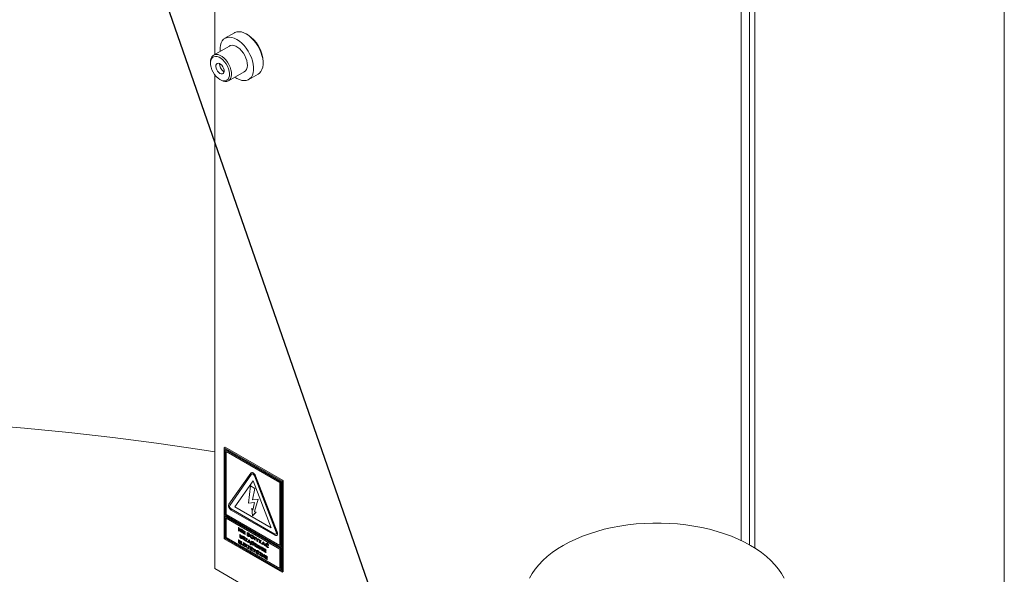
# Model space of a CAD drawing. Header units: millimetres. Extents: x 42 to 14105, y 484 to 9997.
# Tile 130 of 132: x 12902 to 13563, y 8725 to 9098. Entities that reach past the tile are written whole.
import ezdxf

# ---------------------------------------------------------------- set-up
doc = ezdxf.new("R2010")
doc.units = ezdxf.units.MM
doc.header["$LTSCALE"] = 25
doc.dimstyles.new('SLDDIMSTYLE0', dxfattribs={"dimtxt": 0.18, "dimasz": 20.352564, "dimexe": 0, "dimexo": 0.0625, "dimgap": 0, "dimtad": 0, "dimtih": 1, "dimtoh": 1, "dimdec": 0, "dimrnd": 1e-09, "dimzin": 0, "dimdsep": 46, "dimtxsty": 'Standard', "dimblk1": 'DOT', "dimblk2": 'DOT', "dimsah": 1, "dimcen": 0.09, "dimadec": 0, "dimazin": 0, "dimtfac": 20.352564, "dimtdec": 0, "dimtofl": 0, "dimtmove": 0, "dimatfit": 3, "dimldrblk": 'DOT', "dimfxl": 1, "dimfrac": 2, "dimtolj": 1, "dimtzin": 0, "dimarcsym": 0})

# ---------------------------------------------------------------- blocks, each defined once
blk = doc.blocks.new('_DOT')
at = {"color": 0, "linetype": 'ByBlock', "lineweight": -2}
blk.add_line((-0.5, 0), (-1, 0), dxfattribs=at)
at = {"color": 0, "linetype": 'ByBlock', "const_width": 0.5}
blk.add_lwpolyline([(-0.25, 0, 1), (0.25, 0, 1)], format="xyb", close=True, dxfattribs=at)

msp = doc.modelspace()

# ---------------------------------------------------------------- linework, layer by layer
at = {"color": 7, "linetype": 'Continuous', "lineweight": 15}
for p, q in [((13032.621, 9468.265), (13032.621, 9074.808)), ((13562.951, 9366.214), (13562.951, 8610.911)), ((13391.831, 9267.429), (13391.831, 8745.236)), ((13395.367, 8743.122), (13395.367, 9269.47)), ((13386.174, 9264.163), (13386.174, 8748.167)), ((13045.835, 9089.365), (13039.471, 9085.691)), ((13054.543, 9088.163), (13053.836, 9088.571)), ((13042.471, 9080.494), (13031.864, 9074.371)), ((13029.793, 9069.793), (13029.793, 9068.977)), ((13065.148, 9068.977), (13065.148, 9069.793)), ((13032.621, 9061.233), (13032.621, 8729.292)), ((13038.628, 9063.464), (13038.965, 9063.293)), ((13041.863, 9057.05), (13052.47, 9063.173)), ((13055.47, 9057.977), (13061.834, 9061.651)), ((13036.155, 9057.954), (13036.862, 9057.546)), ((13039.692, 8810.947), (13038.985, 8810.539)), ((13038.985, 8810.539), (13077.876, 8788.088)), ((13038.985, 8749.298), (13038.985, 8810.539)), ((13039.621, 8809.273), (13039.692, 8809.314)), ((13077.098, 8787.639), (13039.621, 8809.273)), ((13039.621, 8809.273), (13039.621, 8765.18)), ((13039.692, 8810.947), (13078.583, 8788.496)), ((13077.169, 8787.679), (13039.692, 8809.314)), ((13076.391, 8787.23), (13040.328, 8808.049)), ((13040.328, 8808.049), (13040.328, 8765.588)), ((13040.399, 8808.008), (13040.399, 8765.629)), ((13056.829, 8793.42), (13042.156, 8772.544)), ((13057.434, 8792.654), (13042.762, 8771.778)), ((13057.18, 8793.721), (13057.11, 8793.68)), ((13057.61, 8792.814), (13057.603, 8792.81)), ((13059.271, 8791.593), (13059.278, 8791.597)), ((13073.944, 8753.777), (13059.271, 8791.593)), ((13073.951, 8753.781), (13059.278, 8791.597)), ((13059.891, 8791.652), (13059.961, 8791.693)), ((13074.563, 8753.835), (13059.891, 8791.652)), ((13074.634, 8753.876), (13059.961, 8791.693)), ((13058.353, 8788.245), (13046.13, 8770.854)), ((13058.354, 8788.241), (13046.137, 8770.858)), ((13056.651, 8784.785), (13055.332, 8773.342)), ((13056.651, 8784.785), (13056.659, 8784.789)), ((13059.48, 8783.152), (13056.651, 8784.785)), ((13059.487, 8783.156), (13056.659, 8784.789)), ((13057.91, 8775.485), (13059.48, 8783.152)), ((13057.917, 8775.489), (13059.487, 8783.156)), ((13070.576, 8756.742), (13058.353, 8788.245)), ((13059.48, 8783.152), (13059.487, 8783.156)), ((13076.391, 8744.77), (13076.391, 8787.23)), ((13077.098, 8787.639), (13077.169, 8787.679)), ((13077.098, 8743.545), (13077.098, 8787.639)), ((13077.169, 8743.586), (13077.169, 8787.679)), ((13078.583, 8788.496), (13077.876, 8788.088)), ((13077.876, 8788.088), (13077.876, 8726.847)), ((13078.583, 8788.496), (13078.583, 8727.255)), ((13061.842, 8775.869), (13057.91, 8775.485)), ((13061.849, 8775.873), (13057.917, 8775.489)), ((13059.361, 8767.536), (13061.842, 8775.869)), ((13059.368, 8767.54), (13061.849, 8775.873)), ((13061.842, 8775.869), (13061.849, 8775.873)), ((13043.68, 8769.41), (13073.025, 8752.47)), ((13046.13, 8770.854), (13046.137, 8770.858)), ((13046.13, 8770.854), (13070.576, 8756.742)), ((13046.137, 8770.858), (13070.571, 8756.752)), ((13055.332, 8773.342), (13059.265, 8773.726)), ((13057.463, 8769.793), (13057.47, 8769.797)), ((13057.463, 8769.793), (13057.928, 8764.655)), ((13058.195, 8768.55), (13057.463, 8769.793)), ((13058.198, 8768.561), (13057.47, 8769.797)), ((13057.91, 8775.485), (13057.917, 8775.489)), ((13059.265, 8773.726), (13058.195, 8768.55)), ((13039.621, 8765.18), (13077.098, 8743.545)), ((13039.621, 8764.364), (13039.692, 8764.404)), ((13077.098, 8742.729), (13039.621, 8764.364)), ((13039.621, 8764.364), (13039.621, 8749.666)), ((13077.169, 8742.77), (13039.692, 8764.404)), ((13040.328, 8765.588), (13040.399, 8765.629)), ((13040.328, 8765.588), (13076.391, 8744.77)), ((13076.391, 8742.32), (13040.328, 8763.139)), ((13040.328, 8763.139), (13040.328, 8750.074)), ((13040.399, 8765.629), (13076.391, 8744.852)), ((13043.687, 8768.598), (13073.032, 8751.657)), ((13057.928, 8764.655), (13060.343, 8767.29)), ((13057.928, 8764.655), (13057.935, 8764.659)), ((13057.935, 8764.659), (13060.35, 8767.294)), ((13059.361, 8767.536), (13059.368, 8767.54)), ((13060.343, 8767.29), (13059.361, 8767.536)), ((13060.35, 8767.294), (13059.368, 8767.54)), ((13060.343, 8767.29), (13060.35, 8767.294)), ((13048.639, 8756.798), (13048.745, 8756.859)), ((13048.639, 8756.798), (13049.019, 8756.579)), ((13048.639, 8754.757), (13048.639, 8756.798)), ((13049.019, 8756.579), (13049.125, 8756.64)), ((13049.019, 8756.579), (13050.021, 8754.657)), ((13050.021, 8756), (13050.128, 8756.061)), ((13050.021, 8756), (13050.429, 8755.764)), ((13050.021, 8754.657), (13050.021, 8756)), ((13077.876, 8726.847), (13038.985, 8749.298)), ((13039.621, 8749.666), (13077.098, 8728.031)), ((13040.328, 8750.074), (13076.391, 8729.256)), ((13049.047, 8754.521), (13048.639, 8754.757)), ((13050.047, 8753.944), (13049.047, 8755.86)), ((13049.047, 8755.86), (13049.047, 8754.521)), ((13049.047, 8754.521), (13049.153, 8754.582)), ((13049.523, 8752.147), (13049.629, 8752.209)), ((13049.523, 8752.147), (13049.931, 8751.912)), ((13049.523, 8750.93), (13049.523, 8752.147)), ((13049.931, 8751.912), (13050.037, 8751.973)), ((13049.931, 8751.912), (13049.931, 8750.584)), ((13050.429, 8753.723), (13050.047, 8753.944)), ((13050.252, 8749.999), (13050.358, 8750.06)), ((13050.429, 8755.764), (13050.535, 8755.826)), ((13050.429, 8755.764), (13050.429, 8753.723)), ((13050.429, 8753.723), (13050.535, 8753.784)), ((13050.588, 8751.533), (13050.694, 8751.594)), ((13050.588, 8750.253), (13050.588, 8751.533)), ((13050.588, 8751.533), (13050.996, 8751.297)), ((13050.819, 8749.524), (13050.947, 8749.598)), ((13050.905, 8755.49), (13051.011, 8755.551)), ((13050.905, 8755.49), (13051.313, 8755.254)), ((13050.905, 8753.448), (13050.905, 8755.49)), ((13051.313, 8753.213), (13050.905, 8753.448)), ((13050.996, 8751.297), (13051.102, 8751.358)), ((13050.996, 8751.297), (13050.996, 8750.079)), ((13051.313, 8755.254), (13051.419, 8755.315)), ((13051.313, 8755.254), (13051.313, 8753.213)), ((13051.313, 8753.213), (13051.419, 8753.274)), ((13051.517, 8750.996), (13051.623, 8751.057)), ((13051.517, 8750.996), (13051.987, 8750.725)), ((13051.517, 8748.955), (13051.517, 8750.996)), ((13051.835, 8754.953), (13051.941, 8755.014)), ((13051.835, 8754.953), (13053.058, 8754.247)), ((13051.835, 8752.912), (13051.835, 8754.953)), ((13053.058, 8752.205), (13051.835, 8752.912)), ((13052.06, 8750.316), (13051.925, 8750.394)), ((13051.925, 8750.394), (13051.925, 8749.975)), ((13051.925, 8749.975), (13052.031, 8750.037)), ((13051.925, 8749.975), (13052.08, 8749.886)), ((13052.043, 8749.541), (13051.925, 8749.609)), ((13051.925, 8749.609), (13051.925, 8748.719)), ((13052.544, 8748.362), (13052.043, 8749.541)), ((13053.058, 8753.88), (13052.243, 8754.351)), ((13052.243, 8754.351), (13052.243, 8753.959)), ((13052.243, 8753.959), (13052.349, 8754.02)), ((13052.243, 8753.959), (13053.058, 8753.488)), ((13053.058, 8753.121), (13052.243, 8753.592)), ((13052.243, 8753.592), (13052.243, 8753.043)), ((13052.243, 8753.043), (13052.349, 8753.104)), ((13052.243, 8753.043), (13053.058, 8752.572)), ((13052.478, 8749.332), (13053.002, 8748.098)), ((13052.758, 8749.328), (13052.887, 8749.402)), ((13052.9, 8749.618), (13053.006, 8749.679)), ((13053.058, 8754.247), (13053.164, 8754.308)), ((13053.058, 8754.247), (13053.058, 8753.88)), ((13053.058, 8753.88), (13053.164, 8753.942)), ((13053.058, 8753.488), (13053.164, 8753.549)), ((13053.058, 8753.488), (13053.058, 8753.121)), ((13053.058, 8753.121), (13053.164, 8753.183)), ((13053.058, 8752.572), (13053.164, 8752.633)), ((13053.058, 8752.572), (13053.058, 8752.205)), ((13053.058, 8752.205), (13053.164, 8752.267)), ((13053.217, 8750.015), (13053.323, 8750.076)), ((13053.217, 8750.015), (13054.577, 8749.23)), ((13053.217, 8749.648), (13053.217, 8750.015)), ((13053.963, 8749.218), (13053.217, 8749.648)), ((13054.35, 8753.501), (13054.456, 8753.562)), ((13054.35, 8753.501), (13054.859, 8753.207)), ((13054.35, 8751.46), (13054.35, 8753.501)), ((13054.867, 8751.161), (13054.35, 8751.46)), ((13054.577, 8749.23), (13054.683, 8749.291)), ((13054.911, 8752.811), (13054.758, 8752.899)), ((13054.758, 8752.899), (13054.758, 8751.591)), ((13054.758, 8751.591), (13054.864, 8751.652)), ((13054.758, 8751.591), (13054.967, 8751.47)), ((13055.885, 8750.871), (13056.013, 8750.945)), ((13056.141, 8751.418), (13056.247, 8751.479)), ((13056.796, 8751.862), (13056.668, 8751.788)), ((13056.843, 8751.037), (13056.949, 8751.098)), ((13057.118, 8750.333), (13057.224, 8750.394)), ((13057.607, 8751.673), (13057.713, 8751.734)), ((13057.609, 8749.893), (13057.715, 8749.954)), ((13058.507, 8749.393), (13058.635, 8749.467)), ((13058.77, 8749.923), (13058.876, 8749.984)), ((13058.951, 8750.845), (13059.057, 8750.906)), ((13058.951, 8750.845), (13060.175, 8750.139)), ((13058.951, 8750.479), (13058.951, 8750.845)), ((13059.359, 8750.243), (13058.951, 8750.479)), ((13059.359, 8748.568), (13059.359, 8750.243)), ((13060.175, 8749.772), (13059.767, 8750.008)), ((13059.767, 8750.008), (13059.767, 8748.333)), ((13060.175, 8750.139), (13060.281, 8750.2)), ((13060.175, 8750.139), (13060.175, 8749.772)), ((13060.175, 8749.772), (13060.281, 8749.833)), ((13060.322, 8750.053), (13060.428, 8750.115)), ((13060.322, 8750.053), (13060.782, 8749.788)), ((13060.991, 8748.51), (13060.322, 8750.053)), ((13060.782, 8749.788), (13060.888, 8749.849)), ((13060.782, 8749.788), (13061.194, 8748.836)), ((13061.194, 8748.836), (13061.607, 8749.312)), ((13061.607, 8749.312), (13061.713, 8749.373)), ((13061.607, 8749.312), (13062.067, 8749.046)), ((13073.775, 8752.395), (13073.782, 8752.4)), ((13073.944, 8753.777), (13073.951, 8753.781)), ((13074.282, 8751.533), (13074.353, 8751.574)), ((13074.563, 8753.835), (13074.634, 8753.876)), ((13048.639, 8748.517), (13048.745, 8748.579)), ((13048.639, 8748.517), (13049.863, 8747.811)), ((13048.639, 8746.476), (13048.639, 8748.517)), ((13049.863, 8745.77), (13048.639, 8746.476)), ((13049.863, 8747.445), (13049.047, 8747.916)), ((13049.047, 8747.916), (13049.047, 8747.523)), ((13049.047, 8747.523), (13049.153, 8747.584)), ((13049.047, 8747.523), (13049.863, 8747.052)), ((13049.863, 8746.686), (13049.047, 8747.157)), ((13049.047, 8747.157), (13049.047, 8746.607)), ((13049.047, 8746.607), (13049.153, 8746.668)), ((13049.047, 8746.607), (13049.863, 8746.136)), ((13049.863, 8747.811), (13049.969, 8747.872)), ((13049.863, 8747.811), (13049.863, 8747.445)), ((13049.863, 8747.445), (13049.969, 8747.506)), ((13049.863, 8747.052), (13049.969, 8747.113)), ((13049.863, 8747.052), (13049.863, 8746.686)), ((13049.863, 8746.686), (13049.969, 8746.747)), ((13049.863, 8746.136), (13049.969, 8746.197)), ((13049.863, 8746.136), (13049.863, 8745.77)), ((13049.863, 8745.77), (13049.969, 8745.831)), ((13050.271, 8747.575), (13050.377, 8747.637)), ((13050.271, 8747.575), (13050.679, 8747.34)), ((13050.271, 8745.534), (13050.271, 8747.575)), ((13051.336, 8744.919), (13050.271, 8745.534)), ((13050.679, 8747.34), (13050.785, 8747.401)), ((13050.679, 8747.34), (13050.679, 8745.665)), ((13050.679, 8745.665), (13050.785, 8745.726)), ((13050.679, 8745.665), (13051.336, 8745.286)), ((13051.336, 8745.286), (13051.442, 8745.347)), ((13051.336, 8745.286), (13051.336, 8744.919)), ((13051.336, 8744.919), (13051.442, 8744.98)), ((13051.925, 8748.719), (13051.517, 8748.955)), ((13051.653, 8746.777), (13051.759, 8746.839)), ((13051.653, 8746.777), (13052.877, 8746.071)), ((13051.653, 8744.736), (13051.653, 8746.777)), ((13052.877, 8744.029), (13051.653, 8744.736)), ((13051.925, 8748.719), (13052.031, 8748.78)), ((13052.877, 8745.704), (13052.061, 8746.175)), ((13052.061, 8746.175), (13052.061, 8745.783)), ((13052.061, 8745.783), (13052.167, 8745.844)), ((13052.061, 8745.783), (13052.877, 8745.312)), ((13052.877, 8744.945), (13052.061, 8745.416)), ((13052.061, 8745.416), (13052.061, 8744.867)), ((13052.061, 8744.867), (13052.167, 8744.928)), ((13052.061, 8744.867), (13052.877, 8744.396)), ((13053.002, 8748.098), (13052.544, 8748.362)), ((13052.877, 8746.071), (13052.983, 8746.132)), ((13052.877, 8746.071), (13052.877, 8745.704)), ((13052.877, 8745.704), (13052.983, 8745.766)), ((13052.877, 8745.312), (13052.983, 8745.373)), ((13052.877, 8745.312), (13052.877, 8744.945)), ((13052.877, 8744.945), (13052.983, 8745.007)), ((13052.877, 8744.396), (13052.983, 8744.457)), ((13052.877, 8744.396), (13052.877, 8744.029)), ((13052.877, 8744.029), (13052.983, 8744.091)), ((13053.002, 8748.098), (13053.108, 8748.159)), ((13053.172, 8748), (13053.963, 8749.218)), ((13054.532, 8747.215), (13053.172, 8748)), ((13053.285, 8745.835), (13053.391, 8745.897)), ((13053.285, 8745.835), (13053.693, 8745.6)), ((13053.285, 8743.794), (13053.285, 8745.835)), ((13053.693, 8743.558), (13053.285, 8743.794)), ((13053.693, 8745.6), (13053.799, 8745.661)), ((13053.693, 8745.6), (13053.693, 8744.887)), ((13053.693, 8744.887), (13054.342, 8745.225)), ((13053.693, 8744.887), (13053.799, 8744.948)), ((13054.449, 8743.122), (13053.693, 8744.512)), ((13053.693, 8744.512), (13053.693, 8743.558)), ((13053.693, 8743.558), (13053.799, 8743.62)), ((13054.577, 8749.23), (13053.786, 8748.012)), ((13053.786, 8748.012), (13053.892, 8748.073)), ((13053.786, 8748.012), (13054.532, 8747.581)), ((13054.871, 8744.92), (13054.048, 8744.492)), ((13054.048, 8744.492), (13054.951, 8742.832)), ((13054.342, 8745.225), (13054.448, 8745.286)), ((13054.342, 8745.225), (13054.871, 8744.92)), ((13054.951, 8742.832), (13054.449, 8743.122)), ((13054.532, 8747.581), (13054.638, 8747.642)), ((13054.532, 8747.581), (13054.532, 8747.215)), ((13054.532, 8747.215), (13054.638, 8747.276)), ((13054.724, 8747.103), (13055.613, 8748.632)), ((13055.162, 8746.851), (13054.724, 8747.103)), ((13054.871, 8744.92), (13054.977, 8744.981)), ((13054.951, 8742.832), (13055.057, 8742.894)), ((13055.007, 8744.841), (13055.114, 8744.902)), ((13055.007, 8744.841), (13056.231, 8744.134)), ((13055.007, 8744.475), (13055.007, 8744.841)), ((13055.415, 8744.239), (13055.007, 8744.475)), ((13055.336, 8747.169), (13055.162, 8746.851)), ((13055.162, 8746.851), (13055.268, 8746.912)), ((13056.288, 8746.619), (13055.336, 8747.169)), ((13055.415, 8742.564), (13055.415, 8744.239)), ((13055.812, 8747.969), (13055.488, 8747.447)), ((13055.488, 8747.447), (13055.594, 8747.509)), ((13055.488, 8747.447), (13056.136, 8747.074)), ((13055.613, 8748.632), (13055.719, 8748.693)), ((13055.613, 8748.632), (13056.011, 8748.402)), ((13056.136, 8747.074), (13055.812, 8747.969)), ((13056.231, 8743.768), (13055.823, 8744.004)), ((13055.823, 8744.004), (13055.823, 8742.329)), ((13056.011, 8748.402), (13056.117, 8748.463)), ((13056.011, 8748.402), (13056.9, 8745.847)), ((13056.231, 8744.134), (13056.337, 8744.196)), ((13056.231, 8744.134), (13056.231, 8743.768)), ((13056.231, 8743.768), (13056.337, 8743.829)), ((13056.463, 8746.1), (13056.288, 8746.619)), ((13056.9, 8745.847), (13056.463, 8746.1)), ((13056.591, 8746.014), (13056.463, 8745.94)), ((13056.549, 8743.951), (13056.655, 8744.013)), ((13056.549, 8743.951), (13057.019, 8743.68)), ((13056.549, 8741.91), (13056.549, 8743.951)), ((13056.685, 8745.972), (13056.911, 8745.841)), ((13056.685, 8745.737), (13056.791, 8745.799)), ((13056.845, 8745.513), (13056.951, 8745.574)), ((13056.9, 8745.847), (13057.006, 8745.909)), ((13056.911, 8745.841), (13057.017, 8745.902)), ((13057.091, 8743.272), (13056.957, 8743.349)), ((13056.957, 8743.349), (13056.957, 8742.931)), ((13056.957, 8742.931), (13057.063, 8742.992)), ((13056.957, 8742.931), (13057.111, 8742.842)), ((13056.979, 8745.474), (13057.085, 8745.535)), ((13056.979, 8745.474), (13056.979, 8745.247)), ((13056.979, 8745.247), (13057.085, 8745.308)), ((13057.206, 8747.712), (13057.312, 8747.773)), ((13057.206, 8747.712), (13057.715, 8747.418)), ((13057.206, 8745.671), (13057.206, 8747.712)), ((13057.723, 8745.372), (13057.206, 8745.671)), ((13057.767, 8747.022), (13057.614, 8747.11)), ((13057.614, 8747.11), (13057.614, 8745.802)), ((13057.614, 8745.802), (13057.72, 8745.863)), ((13057.614, 8745.802), (13057.823, 8745.681)), ((13058.192, 8743.003), (13058.298, 8743.064)), ((13058.192, 8743.003), (13058.652, 8742.737)), ((13058.86, 8741.46), (13058.192, 8743.003)), ((13058.652, 8742.737), (13058.758, 8742.798)), ((13058.652, 8742.737), (13059.064, 8741.786)), ((13058.741, 8745.082), (13058.869, 8745.156)), ((13058.996, 8745.629), (13059.102, 8745.691)), ((13059.246, 8744.493), (13060.037, 8745.712)), ((13060.605, 8743.708), (13059.246, 8744.493)), ((13059.291, 8746.508), (13059.397, 8746.57)), ((13059.291, 8746.508), (13060.651, 8745.723)), ((13059.291, 8746.142), (13059.291, 8746.508)), ((13060.037, 8745.712), (13059.291, 8746.142)), ((13059.767, 8748.333), (13059.359, 8748.568)), ((13059.767, 8748.333), (13059.873, 8748.394)), ((13060.651, 8745.723), (13059.86, 8744.505)), ((13059.86, 8744.505), (13059.966, 8744.566)), ((13059.86, 8744.505), (13060.605, 8744.075)), ((13060.605, 8744.075), (13060.711, 8744.136)), ((13060.605, 8744.075), (13060.605, 8743.708)), ((13060.605, 8743.708), (13060.711, 8743.77)), ((13060.651, 8745.723), (13060.757, 8745.785)), ((13060.968, 8745.54), (13061.074, 8745.602)), ((13060.968, 8745.54), (13062.192, 8744.834)), ((13060.968, 8743.499), (13060.968, 8745.54)), ((13062.192, 8742.792), (13060.968, 8743.499)), ((13060.991, 8747.626), (13060.991, 8748.51)), ((13061.399, 8747.391), (13060.991, 8747.626)), ((13062.192, 8744.467), (13061.376, 8744.938)), ((13061.376, 8744.938), (13061.376, 8744.546)), ((13061.376, 8744.546), (13061.482, 8744.607)), ((13061.376, 8744.546), (13062.192, 8744.075)), ((13062.192, 8743.708), (13061.376, 8744.179)), ((13061.376, 8744.179), (13061.376, 8743.63)), ((13061.376, 8743.63), (13061.482, 8743.691)), ((13061.376, 8743.63), (13062.192, 8743.159)), ((13062.067, 8749.046), (13061.399, 8748.275)), ((13061.399, 8748.275), (13061.505, 8748.336)), ((13061.399, 8748.275), (13061.399, 8747.391)), ((13061.399, 8747.391), (13061.505, 8747.452)), ((13062.067, 8749.046), (13062.173, 8749.107)), ((13062.192, 8744.834), (13062.298, 8744.895)), ((13062.192, 8744.834), (13062.192, 8744.467)), ((13062.192, 8744.467), (13062.298, 8744.529)), ((13062.192, 8744.075), (13062.298, 8744.136)), ((13062.192, 8744.075), (13062.192, 8743.708)), ((13062.192, 8743.708), (13062.298, 8743.77)), ((13062.192, 8743.159), (13062.298, 8743.22)), ((13062.192, 8743.159), (13062.192, 8742.792)), ((13062.192, 8742.792), (13062.298, 8742.854)), ((13062.441, 8748.83), (13062.547, 8748.891)), ((13062.441, 8748.83), (13062.849, 8748.595)), ((13062.441, 8746.789), (13062.441, 8748.83)), ((13062.849, 8746.553), (13062.441, 8746.789)), ((13062.6, 8744.598), (13062.706, 8744.66)), ((13062.6, 8744.598), (13062.98, 8744.379)), ((13062.6, 8742.557), (13062.6, 8744.598)), ((13062.849, 8748.595), (13062.955, 8748.656)), ((13062.849, 8748.595), (13062.849, 8747.882)), ((13062.849, 8747.882), (13063.498, 8748.22)), ((13062.849, 8747.882), (13062.955, 8747.943)), ((13063.605, 8746.117), (13062.849, 8747.507)), ((13062.849, 8747.507), (13062.849, 8746.553)), ((13062.849, 8746.553), (13062.955, 8746.615)), ((13062.98, 8744.379), (13063.086, 8744.44)), ((13062.98, 8744.379), (13063.982, 8742.457)), ((13064.007, 8741.744), (13063.008, 8743.661)), ((13063.008, 8743.661), (13063.008, 8742.321)), ((13064.027, 8747.915), (13063.204, 8747.487)), ((13063.204, 8747.487), (13064.107, 8745.827)), ((13063.498, 8748.22), (13063.604, 8748.281)), ((13063.498, 8748.22), (13064.027, 8747.915)), ((13064.107, 8745.827), (13063.605, 8746.117)), ((13063.982, 8743.8), (13064.088, 8743.861)), ((13063.982, 8742.457), (13063.982, 8743.8)), ((13063.982, 8743.8), (13064.39, 8743.565)), ((13064.027, 8747.915), (13064.133, 8747.976)), ((13064.107, 8745.827), (13064.213, 8745.888)), ((13064.22, 8745.762), (13065.109, 8747.29)), ((13064.658, 8745.509), (13064.22, 8745.762)), ((13064.39, 8743.565), (13064.496, 8743.626)), ((13064.39, 8743.565), (13064.39, 8741.523)), ((13064.832, 8745.827), (13064.658, 8745.509)), ((13064.658, 8745.509), (13064.764, 8745.571)), ((13065.784, 8745.278), (13064.832, 8745.827)), ((13064.866, 8743.29), (13064.972, 8743.351)), ((13064.866, 8743.29), (13065.274, 8743.054)), ((13064.866, 8741.249), (13064.866, 8743.29)), ((13065.308, 8746.628), (13064.984, 8746.106)), ((13064.984, 8746.106), (13065.091, 8746.167)), ((13064.984, 8746.106), (13065.632, 8745.732)), ((13065.109, 8747.29), (13065.215, 8747.351)), ((13065.109, 8747.29), (13065.507, 8747.06)), ((13065.274, 8743.054), (13065.38, 8743.116)), ((13065.274, 8743.054), (13065.274, 8741.013)), ((13065.632, 8745.732), (13065.308, 8746.628)), ((13065.507, 8747.06), (13065.613, 8747.122)), ((13065.507, 8747.06), (13066.396, 8744.506)), ((13065.959, 8744.758), (13065.784, 8745.278)), ((13065.795, 8742.754), (13065.901, 8742.815)), ((13065.795, 8742.754), (13067.019, 8742.047)), ((13065.795, 8740.712), (13065.795, 8742.754)), ((13066.396, 8744.506), (13065.959, 8744.758)), ((13066.396, 8744.506), (13066.502, 8744.567)), ((13066.934, 8746.005), (13066.806, 8745.931)), ((13066.997, 8745.184), (13067.103, 8745.245)), ((13067.495, 8746.07), (13067.861, 8746.408)), ((13067.795, 8745.896), (13067.495, 8746.07)), ((13067.766, 8744.029), (13067.872, 8744.09)), ((13067.773, 8745.804), (13067.879, 8745.866)), ((13068.356, 8746.122), (13067.795, 8745.896)), ((13067.861, 8746.408), (13067.967, 8746.469)), ((13067.861, 8746.408), (13068.356, 8746.122)), ((13068.356, 8746.122), (13068.462, 8746.183)), ((13068.742, 8744.839), (13068.443, 8744.754)), ((13068.443, 8743.935), (13068.549, 8743.996)), ((13068.443, 8743.935), (13068.732, 8743.494)), ((13068.732, 8743.494), (13068.839, 8743.556)), ((13068.742, 8744.839), (13068.848, 8744.9)), ((13077.098, 8743.545), (13077.169, 8743.586)), ((13077.098, 8742.729), (13077.169, 8742.77)), ((13077.098, 8728.031), (13077.098, 8742.729)), ((13077.169, 8728.072), (13077.169, 8742.77)), ((13055.823, 8742.329), (13055.415, 8742.564)), ((13055.823, 8742.329), (13055.929, 8742.39)), ((13056.957, 8741.674), (13056.549, 8741.91)), ((13057.075, 8742.496), (13056.957, 8742.564)), ((13056.957, 8742.564), (13056.957, 8741.674)), ((13056.957, 8741.674), (13057.063, 8741.736)), ((13057.575, 8741.317), (13057.075, 8742.496)), ((13057.509, 8742.287), (13058.033, 8741.053)), ((13058.033, 8741.053), (13057.575, 8741.317)), ((13057.79, 8742.283), (13057.918, 8742.357)), ((13057.931, 8742.573), (13058.037, 8742.635)), ((13058.033, 8741.053), (13058.139, 8741.114)), ((13058.86, 8740.575), (13058.86, 8741.46)), ((13059.268, 8740.34), (13058.86, 8740.575)), ((13059.064, 8741.786), (13059.476, 8742.261)), ((13059.937, 8741.995), (13059.268, 8741.224)), ((13059.268, 8741.224), (13059.374, 8741.285)), ((13059.268, 8741.224), (13059.268, 8740.34)), ((13059.268, 8740.34), (13059.374, 8740.401)), ((13059.476, 8742.261), (13059.583, 8742.322)), ((13059.476, 8742.261), (13059.937, 8741.995)), ((13059.937, 8741.995), (13060.043, 8742.057)), ((13060.543, 8741.413), (13060.415, 8741.34)), ((13060.605, 8740.593), (13060.711, 8740.654)), ((13061.375, 8739.438), (13061.481, 8739.499)), ((13061.382, 8741.213), (13061.488, 8741.275)), ((13062.351, 8740.248), (13062.052, 8740.163)), ((13062.052, 8739.344), (13062.158, 8739.405)), ((13062.052, 8739.344), (13062.341, 8738.903)), ((13062.341, 8738.903), (13062.447, 8738.965)), ((13062.351, 8740.248), (13062.457, 8740.309)), ((13063.008, 8742.321), (13062.6, 8742.557)), ((13062.6, 8738.417), (13063.391, 8739.635)), ((13063.96, 8737.632), (13062.6, 8738.417)), ((13062.645, 8740.432), (13062.751, 8740.493)), ((13062.645, 8740.432), (13064.005, 8739.647)), ((13062.645, 8740.065), (13062.645, 8740.432)), ((13063.391, 8739.635), (13062.645, 8740.065)), ((13063.008, 8742.321), (13063.114, 8742.383)), ((13064.005, 8739.647), (13063.214, 8738.429)), ((13063.214, 8738.429), (13063.32, 8738.49)), ((13063.214, 8738.429), (13063.96, 8737.998)), ((13063.96, 8737.998), (13064.066, 8738.059)), ((13063.96, 8737.998), (13063.96, 8737.632)), ((13063.96, 8737.632), (13064.066, 8737.693)), ((13064.005, 8739.647), (13064.111, 8739.708)), ((13064.39, 8741.523), (13064.007, 8741.744)), ((13064.322, 8739.464), (13064.428, 8739.525)), ((13064.322, 8739.464), (13064.702, 8739.244)), ((13064.322, 8737.422), (13064.322, 8739.464)), ((13064.73, 8737.187), (13064.322, 8737.422)), ((13064.39, 8741.523), (13064.496, 8741.585)), ((13064.702, 8739.244), (13064.808, 8739.306)), ((13064.702, 8739.244), (13065.705, 8737.322)), ((13065.73, 8736.61), (13064.73, 8738.526)), ((13064.73, 8738.526), (13064.73, 8737.187)), ((13064.73, 8737.187), (13064.836, 8737.248)), ((13065.274, 8741.013), (13064.866, 8741.249)), ((13065.274, 8741.013), (13065.38, 8741.074)), ((13065.705, 8738.666), (13065.811, 8738.727)), ((13065.705, 8737.322), (13065.705, 8738.666)), ((13065.705, 8738.666), (13066.113, 8738.43)), ((13066.113, 8736.389), (13065.73, 8736.61)), ((13067.019, 8740.006), (13065.795, 8740.712)), ((13066.113, 8738.43), (13066.219, 8738.491)), ((13066.113, 8738.43), (13066.113, 8736.389)), ((13066.113, 8736.389), (13066.219, 8736.45)), ((13067.019, 8741.681), (13066.203, 8742.152)), ((13066.203, 8742.152), (13066.203, 8741.759)), ((13066.203, 8741.759), (13066.309, 8741.82)), ((13066.203, 8741.759), (13067.019, 8741.288)), ((13067.019, 8740.922), (13066.203, 8741.393)), ((13066.203, 8741.393), (13066.203, 8740.843)), ((13066.203, 8740.843), (13066.309, 8740.904)), ((13066.203, 8740.843), (13067.019, 8740.372)), ((13066.634, 8738.129), (13066.74, 8738.19)), ((13066.634, 8738.129), (13067.858, 8737.423)), ((13066.634, 8736.088), (13066.634, 8738.129)), ((13067.858, 8735.381), (13066.634, 8736.088)), ((13067.019, 8742.047), (13067.125, 8742.108)), ((13067.019, 8742.047), (13067.019, 8741.681)), ((13067.019, 8741.681), (13067.125, 8741.742)), ((13067.019, 8741.288), (13067.125, 8741.349)), ((13067.019, 8741.288), (13067.019, 8740.922)), ((13067.019, 8740.922), (13067.125, 8740.983)), ((13067.019, 8740.372), (13067.125, 8740.433)), ((13067.019, 8740.372), (13067.019, 8740.006)), ((13067.019, 8740.006), (13067.125, 8740.067)), ((13067.858, 8737.056), (13067.042, 8737.527)), ((13067.042, 8737.527), (13067.042, 8737.135)), ((13067.042, 8737.135), (13067.148, 8737.196)), ((13067.042, 8737.135), (13067.858, 8736.664)), ((13067.858, 8736.297), (13067.042, 8736.768)), ((13067.042, 8736.768), (13067.042, 8736.219)), ((13067.042, 8736.219), (13067.148, 8736.28)), ((13067.042, 8736.219), (13067.858, 8735.748)), ((13067.858, 8737.423), (13067.964, 8737.484)), ((13067.858, 8737.423), (13067.858, 8737.056)), ((13067.858, 8737.056), (13067.964, 8737.117)), ((13067.858, 8736.664), (13067.964, 8736.725)), ((13067.858, 8736.664), (13067.858, 8736.297)), ((13067.858, 8736.297), (13067.964, 8736.359)), ((13076.391, 8729.256), (13076.391, 8742.32)), ((13067.858, 8735.748), (13067.964, 8735.809)), ((13067.858, 8735.748), (13067.858, 8735.381)), ((13067.858, 8735.381), (13067.964, 8735.443)), ((13246.612, 8605.758), (13032.621, 8729.292)), ((13077.098, 8728.031), (13077.169, 8728.072)), ((13078.583, 8727.255), (13077.876, 8726.847))]:
    msp.add_line(p, q, dxfattribs=at)
at = {"color": 8, "linetype": 'Continuous', "lineweight": 15}
for p, q in [((13049.931, 8750.584), (13050.037, 8750.645)), ((13050.996, 8750.079), (13051.102, 8750.14)), ((13051.987, 8750.725), (13052.093, 8750.786)), ((13052.08, 8749.886), (13052.186, 8749.948)), ((13054.859, 8753.207), (13054.966, 8753.268)), ((13054.967, 8751.47), (13055.074, 8751.531)), ((13057.019, 8743.68), (13057.125, 8743.741)), ((13057.111, 8742.842), (13057.217, 8742.903)), ((13057.715, 8747.418), (13057.821, 8747.479)), ((13057.823, 8745.681), (13057.929, 8745.742))]:
    msp.add_line(p, q, dxfattribs=at)
at = {"color": 7, "linetype": 'Continuous', "lineweight": 15, "flags": 128}
for points in [[(13053.834, 9088.572), (13052.148, 9089.4), (13050.499, 9089.917), (13048.925, 9090.112), (13047.461, 9089.982), (13046.139, 9089.527), (13045.835, 9089.365)], [(13061.834, 9061.651), (13062.68, 9062.256), (13063.632, 9063.319), (13064.366, 9064.655), (13064.864, 9066.233), (13065.116, 9068.018), (13065.116, 9069.971), (13064.864, 9072.047), (13064.366, 9074.201), (13063.632, 9076.384), (13062.68, 9078.547), (13061.529, 9080.642), (13060.207, 9082.623), (13058.743, 9084.445), (13057.169, 9086.067), (13055.52, 9087.453), (13053.834, 9088.572)], [(13046.224, 9059.568), (13047.47, 9058.769), (13049.156, 9057.942), (13050.805, 9057.425), (13052.379, 9057.229), (13053.843, 9057.36), (13055.166, 9057.815), (13056.316, 9058.582), (13057.268, 9059.645), (13058.002, 9060.981), (13058.5, 9062.559), (13058.752, 9064.345), (13058.752, 9066.297), (13058.5, 9068.374), (13058.002, 9070.527), (13057.268, 9072.71), (13056.316, 9074.873), (13055.166, 9076.969), (13053.843, 9078.949), (13052.379, 9080.771), (13050.805, 9082.393), (13049.156, 9083.779), (13047.47, 9084.899), (13045.784, 9085.726), (13044.135, 9086.243), (13042.561, 9086.439), (13041.097, 9086.308), (13039.775, 9085.853), (13038.625, 9085.086), (13037.672, 9084.023), (13036.939, 9082.687), (13036.44, 9081.109), (13036.188, 9079.323), (13036.188, 9077.371), (13036.225, 9076.889)], [(13052.47, 9063.173), (13053.23, 9063.772), (13053.902, 9064.729), (13054.342, 9065.942), (13054.533, 9067.368), (13054.469, 9068.956), (13054.152, 9070.647), (13053.594, 9072.382), (13052.814, 9074.096), (13051.841, 9075.729), (13050.71, 9077.221), (13049.462, 9078.519), (13048.142, 9079.574), (13046.798, 9080.35), (13045.478, 9080.819), (13044.23, 9080.962), (13043.099, 9080.776), (13042.471, 9080.494)], [(13029.793, 9069.793), (13029.865, 9070.913), (13030.181, 9072.239), (13030.74, 9073.329), (13031.52, 9074.143), (13032.493, 9074.653), (13033.623, 9074.839), (13034.871, 9074.696), (13036.191, 9074.227), (13037.536, 9073.451), (13038.856, 9072.396), (13040.104, 9071.098), (13041.235, 9069.606), (13042.208, 9067.973), (13042.987, 9066.258), (13043.546, 9064.524), (13043.863, 9062.832), (13043.927, 9061.245), (13043.735, 9059.819), (13043.296, 9058.606), (13042.624, 9057.649), (13041.743, 9056.984), (13040.687, 9056.635), (13039.492, 9056.613), (13038.202, 9056.921), (13036.864, 9057.545), (13036.864, 9057.545)], [(13036.157, 9057.954), (13037.438, 9057.365), (13038.666, 9057.101), (13039.792, 9057.172), (13040.769, 9057.577), (13041.557, 9058.298), (13042.124, 9059.305), (13042.447, 9060.558), (13042.512, 9062.006), (13042.317, 9063.588), (13041.87, 9065.241), (13041.189, 9066.896), (13040.302, 9068.486), (13039.245, 9069.945), (13038.062, 9071.215), (13036.8, 9072.242), (13035.513, 9072.986), (13034.251, 9073.414), (13033.068, 9073.511), (13032.011, 9073.272), (13031.124, 9072.706), (13030.443, 9071.837), (13029.996, 9070.701), (13029.801, 9069.344), (13029.866, 9067.821), (13030.189, 9066.196), (13030.756, 9064.533), (13031.544, 9062.902), (13032.521, 9061.37), (13033.647, 9059.998), (13034.875, 9058.844), (13036.157, 9057.954)], [(13036.157, 9062.037), (13036.99, 9061.7), (13037.75, 9061.684), (13038.368, 9061.99), (13038.789, 9062.589), (13038.977, 9063.43), (13038.914, 9064.438), (13038.606, 9065.522), (13038.08, 9066.586), (13037.384, 9067.537), (13036.578, 9068.289), (13035.735, 9068.776), (13034.929, 9068.954), (13034.233, 9068.808), (13033.707, 9068.35), (13033.399, 9067.621), (13033.336, 9066.687), (13033.524, 9065.629), (13033.945, 9064.543), (13034.563, 9063.524), (13035.323, 9062.663), (13036.157, 9062.037)], [(13032.621, 8807.676), (13022.671, 8809.242), (12993.492, 8813.52), (12964.128, 8817.356), (12934.6, 8820.747), (12904.929, 8823.69), (12875.135, 8826.184), (12845.237, 8828.227), (12841.297, 8828.462)], [(13059.891, 8791.652), (13059.61, 8792.237), (13059.244, 8792.773), (13058.817, 8793.223), (13058.36, 8793.557), (13057.902, 8793.751), (13057.476, 8793.793), (13057.11, 8793.68), (13056.829, 8793.42)], [(13059.961, 8791.693), (13059.68, 8792.278), (13059.314, 8792.814), (13058.888, 8793.264), (13058.43, 8793.598), (13057.973, 8793.792), (13057.547, 8793.834), (13057.18, 8793.721)], [(13059.271, 8791.593), (13059.103, 8791.944), (13058.883, 8792.266), (13058.627, 8792.536), (13058.353, 8792.736), (13058.078, 8792.853), (13057.822, 8792.878), (13057.603, 8792.81), (13057.434, 8792.654)], [(13059.278, 8791.597), (13059.11, 8791.948), (13058.89, 8792.27), (13058.634, 8792.54), (13058.36, 8792.74), (13058.085, 8792.857), (13057.829, 8792.882), (13057.61, 8792.814)], [(13392.538, 8744.832), (13388.463, 8747.041), (13384.155, 8749.099), (13379.631, 8750.996), (13374.911, 8752.725), (13370.011, 8754.28), (13364.952, 8755.655), (13359.754, 8756.843), (13354.436, 8757.84), (13349.021, 8758.643), (13343.529, 8759.248), (13337.981, 8759.652), (13332.401, 8759.855), (13326.81, 8759.855), (13321.23, 8759.652), (13315.683, 8759.248), (13310.191, 8758.643), (13304.776, 8757.84), (13299.458, 8756.843), (13294.26, 8755.655), (13289.201, 8754.28), (13284.301, 8752.725), (13279.58, 8750.996), (13275.057, 8749.099), (13270.749, 8747.041), (13266.673, 8744.832), (13262.846, 8742.479), (13259.282, 8739.992), (13255.996, 8737.381), (13253, 8734.656), (13250.306, 8731.827), (13247.926, 8728.907), (13245.867, 8725.906), (13244.14, 8722.836)], [(13073.025, 8752.47), (13073.3, 8752.353), (13073.555, 8752.328), (13073.775, 8752.395), (13073.944, 8752.552), (13074.05, 8752.786), (13074.086, 8753.082), (13074.05, 8753.42), (13073.944, 8753.777)], [(13073.032, 8751.657), (13073.49, 8751.463), (13073.916, 8751.42), (13074.282, 8751.534), (13074.563, 8751.794), (13074.74, 8752.185), (13074.8, 8752.678), (13074.74, 8753.241), (13074.563, 8753.835)], [(13073.782, 8752.4), (13073.782, 8752.4), (13073.951, 8752.556), (13074.057, 8752.79), (13074.093, 8753.086), (13074.057, 8753.424), (13073.951, 8753.781)], [(13074.353, 8751.574), (13074.353, 8751.574), (13074.634, 8751.835), (13074.81, 8752.225), (13074.871, 8752.719), (13074.81, 8753.282), (13074.634, 8753.876)], [(13415.072, 8722.836), (13413.344, 8725.906), (13411.286, 8728.907), (13408.905, 8731.827), (13406.212, 8734.656), (13403.216, 8737.381), (13399.93, 8739.992), (13396.366, 8742.479), (13392.538, 8744.832)]]:
    msp.add_lwpolyline(points, dxfattribs=at)
at = {"color": 7, "linetype": 'Continuous', "lineweight": 15}
for centre, radius, start, end in [((13042.321, 9068.861), 22.846, 2.337575, 57.662425), ((13041.701, 9068.484), 5.886, 177.510553, 238.537241), ((13045.274, 8771.483), 3.293, 161.221555, 241.189805), ((13044.632, 8771.142), 1.976, 161.221555, 241.189805)]:
    msp.add_arc(centre, radius, start, end, dxfattribs=at)
for points, knots in [([(13050.261, 8749.628), (13050.147, 8749.704), (13049.921, 8749.857), (13049.63, 8750.228), (13049.526, 8750.619), (13049.524, 8750.826), (13049.523, 8750.93)], [0, 0, 0, 0, 0.280633, 0.559774, 0.7785904, 1, 1, 1, 1]), ([(13049.931, 8750.584), (13049.93, 8750.524), (13049.929, 8750.407), (13050.007, 8750.21), (13050.132, 8750.077), (13050.212, 8750.025), (13050.252, 8749.999)], [0, 0, 0, 0, 0.28196, 0.5579314, 0.778572, 1, 1, 1, 1]), ([(13050.252, 8749.999), (13050.308, 8749.972), (13050.419, 8749.918), (13050.56, 8749.948), (13050.586, 8750.103), (13050.587, 8750.203), (13050.588, 8750.253)], [0, 0, 0, 0, 0.280643, 0.5584742, 0.7783872, 1, 1, 1, 1]), ([(13050.996, 8750.079), (13051, 8749.942), (13051.008, 8749.67), (13050.8, 8749.48), (13050.531, 8749.488), (13050.351, 8749.581), (13050.261, 8749.628)], [0, 0, 0, 0, 0.2814583, 0.55869439, 0.77892147, 1, 1, 1, 1]), ([(13051.173, 8750.181), (13051.181, 8750.038), (13051.194, 8749.794), (13051.058, 8749.701), (13051.001, 8749.663)], [0, 0, 0, 0, 0.5856942, 1, 1, 1, 1]), ([(13051.987, 8750.725), (13052.187, 8750.613), (13052.437, 8750.474), (13052.704, 8750.169), (13052.812, 8749.99), (13052.888, 8749.795), (13052.896, 8749.677), (13052.9, 8749.618)], [0, 0, 0, 0, 0.4998145, 0.6249998, 0.7500978, 0.8749971, 1, 1, 1, 1]), ([(13052.492, 8749.859), (13052.489, 8749.885), (13052.483, 8749.939), (13052.422, 8750.05), (13052.277, 8750.197), (13052.147, 8750.269), (13052.06, 8750.316)], [0, 0, 0, 0, 0.1245859, 0.2495209, 0.4983739, 1, 1, 1, 1]), ([(13052.08, 8749.886), (13052.163, 8749.839), (13052.288, 8749.768), (13052.435, 8749.737), (13052.487, 8749.788), (13052.49, 8749.835), (13052.492, 8749.859)], [0, 0, 0, 0, 0.5018626, 0.7504118, 0.874955, 1, 1, 1, 1]), ([(13052.164, 8750.827), (13052.364, 8750.716), (13052.614, 8750.576), (13052.88, 8750.271), (13052.989, 8750.092), (13053.065, 8749.897), (13053.073, 8749.779), (13053.077, 8749.72)], [0, 0, 0, 0, 0.4998145, 0.6249998, 0.7500978, 0.8749971, 1, 1, 1, 1]), ([(13052.9, 8749.618), (13052.893, 8749.548), (13052.88, 8749.409), (13052.727, 8749.287), (13052.572, 8749.315), (13052.478, 8749.332)], [0, 0, 0, 0, 0.2800287, 0.55963074, 1, 1, 1, 1]), ([(13054.859, 8753.207), (13055.026, 8753.109), (13055.358, 8752.913), (13055.807, 8752.464), (13056.095, 8751.899), (13056.125, 8751.578), (13056.141, 8751.418)], [0, 0, 0, 0, 0.2816744, 0.5604425, 0.7802799, 1, 1, 1, 1]), ([(13056.141, 8751.418), (13056.119, 8751.262), (13056.077, 8750.949), (13055.736, 8750.778), (13055.304, 8750.907), (13055.013, 8751.076), (13054.867, 8751.161)], [0, 0, 0, 0, 0.2490694, 0.4981637, 0.7480464, 1, 1, 1, 1]), ([(13055.522, 8752.295), (13055.413, 8752.415), (13055.219, 8752.631), (13055.005, 8752.756), (13054.911, 8752.811)], [0, 0, 0, 0, 0.5579272, 1, 1, 1, 1]), ([(13054.967, 8751.47), (13055.057, 8751.419), (13055.236, 8751.319), (13055.462, 8751.249), (13055.601, 8751.303), (13055.71, 8751.411), (13055.723, 8751.56), (13055.733, 8751.66)], [0, 0, 0, 0, 0.25114795, 0.50046447, 0.62574425, 0.75103455, 1, 1, 1, 1]), ([(13055.036, 8753.309), (13055.203, 8753.211), (13055.535, 8753.015), (13055.984, 8752.566), (13056.271, 8752.001), (13056.302, 8751.68), (13056.317, 8751.52)], [0, 0, 0, 0, 0.2816744, 0.5604425, 0.7802799, 1, 1, 1, 1]), ([(13055.144, 8751.572), (13055.235, 8751.518), (13055.413, 8751.414), (13055.579, 8751.388), (13055.66, 8751.376)], [0, 0, 0, 0, 0.5113261, 1, 1, 1, 1]), ([(13055.733, 8751.66), (13055.723, 8751.779), (13055.705, 8751.991), (13055.578, 8752.202), (13055.522, 8752.295)], [0, 0, 0, 0, 0.5594014, 1, 1, 1, 1]), ([(13056.317, 8751.52), (13056.303, 8751.352), (13056.283, 8751.106), (13056.116, 8751.042), (13056.063, 8751.021)], [0, 0, 0, 0, 0.6825329, 1, 1, 1, 1]), ([(13056.435, 8751.277), (13056.464, 8751.438), (13056.523, 8751.76), (13056.969, 8751.94), (13057.365, 8751.774), (13057.607, 8751.673)], [0, 0, 0, 0, 0.2790942, 0.5599427, 1, 1, 1, 1]), ([(13057.61, 8749.525), (13057.454, 8749.628), (13057.142, 8749.834), (13056.76, 8750.31), (13056.485, 8750.824), (13056.452, 8751.127), (13056.435, 8751.277)], [0, 0, 0, 0, 0.2806581, 0.5606211, 0.7806683, 1, 1, 1, 1]), ([(13057.601, 8751.31), (13057.499, 8751.36), (13057.295, 8751.46), (13057.044, 8751.439), (13056.87, 8751.3), (13056.852, 8751.125), (13056.843, 8751.037)], [0, 0, 0, 0, 0.2805567, 0.5604698, 0.7802709, 1, 1, 1, 1]), ([(13056.843, 8751.037), (13056.847, 8750.973), (13056.855, 8750.845), (13056.941, 8750.592), (13057.051, 8750.431), (13057.118, 8750.333)], [0, 0, 0, 0, 0.28050716, 0.56069917, 1, 1, 1, 1]), ([(13056.884, 8751.871), (13056.948, 8751.912), (13057.183, 8752.058), (13057.531, 8751.894), (13057.784, 8751.775)], [0, 0, 0, 0, 0.2759252, 1, 1, 1, 1]), ([(13057.109, 8751.417), (13057.095, 8751.406), (13057.029, 8751.353), (13057.024, 8751.233), (13057.02, 8751.139)], [0, 0, 0, 0, 0.2183593, 1, 1, 1, 1]), ([(13057.118, 8750.333), (13057.205, 8750.231), (13057.36, 8750.05), (13057.533, 8749.941), (13057.609, 8749.893)], [0, 0, 0, 0, 0.55936748, 1, 1, 1, 1]), ([(13058.362, 8750.163), (13058.344, 8750.29), (13058.309, 8750.546), (13058.08, 8750.897), (13057.841, 8751.155), (13057.681, 8751.259), (13057.601, 8751.31)], [0, 0, 0, 0, 0.27809988, 0.55805658, 0.77889128, 1, 1, 1, 1]), ([(13057.607, 8751.673), (13057.762, 8751.569), (13058.072, 8751.361), (13058.449, 8750.884), (13058.723, 8750.373), (13058.754, 8750.073), (13058.77, 8749.923)], [0, 0, 0, 0, 0.280522, 0.5606734, 0.7806061, 1, 1, 1, 1]), ([(13057.609, 8749.893), (13057.71, 8749.843), (13057.912, 8749.745), (13058.158, 8749.772), (13058.333, 8749.904), (13058.352, 8750.077), (13058.362, 8750.163)], [0, 0, 0, 0, 0.28047889, 0.56052109, 0.78044674, 1, 1, 1, 1]), ([(13058.77, 8749.923), (13058.742, 8749.762), (13058.687, 8749.44), (13058.244, 8749.259), (13057.85, 8749.424), (13057.61, 8749.525)], [0, 0, 0, 0, 0.2791086, 0.5602655, 1, 1, 1, 1]), ([(13057.784, 8751.775), (13057.939, 8751.671), (13058.249, 8751.463), (13058.626, 8750.986), (13058.899, 8750.475), (13058.931, 8750.175), (13058.946, 8750.025)], [0, 0, 0, 0, 0.280522, 0.5606734, 0.7806061, 1, 1, 1, 1]), ([(13057.786, 8749.995), (13057.885, 8749.948), (13058.083, 8749.855), (13058.292, 8749.849), (13058.361, 8749.916), (13058.37, 8749.925)], [0, 0, 0, 0, 0.4651639, 0.9296035, 1, 1, 1, 1]), ([(13058.946, 8750.025), (13058.928, 8749.851), (13058.902, 8749.61), (13058.736, 8749.552), (13058.69, 8749.537)], [0, 0, 0, 0, 0.72605186, 1, 1, 1, 1]), ([(13056.413, 8745.822), (13056.421, 8745.859), (13056.438, 8745.935), (13056.541, 8745.984), (13056.63, 8745.977), (13056.685, 8745.972)], [0, 0, 0, 0, 0.2779256, 0.5586019, 1, 1, 1, 1]), ([(13056.784, 8745.339), (13056.701, 8745.392), (13056.577, 8745.471), (13056.459, 8745.641), (13056.418, 8745.748), (13056.414, 8745.797), (13056.413, 8745.822)], [0, 0, 0, 0, 0.4994864, 0.7492002, 0.87461, 1, 1, 1, 1]), ([(13056.911, 8745.841), (13056.858, 8745.841), (13056.784, 8745.842), (13056.702, 8745.807), (13056.69, 8745.76), (13056.685, 8745.737)], [0, 0, 0, 0, 0.5615377, 0.7820344, 1, 1, 1, 1]), ([(13056.685, 8745.737), (13056.686, 8745.721), (13056.689, 8745.687), (13056.716, 8745.633), (13056.766, 8745.566), (13056.812, 8745.535), (13056.845, 8745.513)], [0, 0, 0, 0, 0.1865916, 0.3735684, 0.5608524, 1, 1, 1, 1]), ([(13056.979, 8745.247), (13056.943, 8745.261), (13056.878, 8745.287), (13056.813, 8745.323), (13056.784, 8745.339)], [0, 0, 0, 0, 0.5600102, 1, 1, 1, 1]), ([(13056.845, 8745.513), (13056.871, 8745.501), (13056.917, 8745.481), (13056.96, 8745.476), (13056.979, 8745.474)], [0, 0, 0, 0, 0.5594954, 1, 1, 1, 1]), ([(13057.019, 8743.68), (13057.219, 8743.569), (13057.469, 8743.429), (13057.735, 8743.124), (13057.843, 8742.945), (13057.919, 8742.751), (13057.927, 8742.632), (13057.931, 8742.573)], [0, 0, 0, 0, 0.4998145, 0.6249998, 0.7500978, 0.8749971, 1, 1, 1, 1]), ([(13057.523, 8742.814), (13057.52, 8742.841), (13057.514, 8742.894), (13057.453, 8743.006), (13057.308, 8743.152), (13057.178, 8743.224), (13057.091, 8743.272)], [0, 0, 0, 0, 0.1245859, 0.2495209, 0.4983739, 1, 1, 1, 1]), ([(13057.111, 8742.842), (13057.195, 8742.794), (13057.32, 8742.723), (13057.466, 8742.692), (13057.518, 8742.744), (13057.521, 8742.79), (13057.523, 8742.814)], [0, 0, 0, 0, 0.5018626, 0.7504118, 0.874955, 1, 1, 1, 1]), ([(13057.195, 8743.782), (13057.395, 8743.671), (13057.645, 8743.531), (13057.912, 8743.226), (13058.02, 8743.047), (13058.096, 8742.853), (13058.104, 8742.734), (13058.108, 8742.675)], [0, 0, 0, 0, 0.4998145, 0.6249998, 0.7500978, 0.8749971, 1, 1, 1, 1]), ([(13057.715, 8747.418), (13057.882, 8747.32), (13058.214, 8747.125), (13058.663, 8746.675), (13058.95, 8746.11), (13058.981, 8745.79), (13058.996, 8745.629)], [0, 0, 0, 0, 0.2816744, 0.5604425, 0.7802799, 1, 1, 1, 1]), ([(13058.996, 8745.629), (13058.975, 8745.473), (13058.932, 8745.16), (13058.591, 8744.989), (13058.16, 8745.118), (13057.869, 8745.287), (13057.723, 8745.372)], [0, 0, 0, 0, 0.2490694, 0.4981637, 0.7480464, 1, 1, 1, 1]), ([(13058.377, 8746.506), (13058.269, 8746.626), (13058.074, 8746.842), (13057.861, 8746.967), (13057.767, 8747.022)], [0, 0, 0, 0, 0.5579272, 1, 1, 1, 1]), ([(13057.823, 8745.681), (13057.913, 8745.631), (13058.091, 8745.53), (13058.318, 8745.461), (13058.457, 8745.514), (13058.565, 8745.622), (13058.579, 8745.772), (13058.588, 8745.871)], [0, 0, 0, 0, 0.2511479, 0.5004645, 0.6257442, 0.7510345, 1, 1, 1, 1]), ([(13057.892, 8747.52), (13058.059, 8747.422), (13058.391, 8747.227), (13058.84, 8746.777), (13059.127, 8746.213), (13059.158, 8745.892), (13059.173, 8745.731)], [0, 0, 0, 0, 0.2816744, 0.5604425, 0.7802799, 1, 1, 1, 1]), ([(13058, 8745.783), (13058.091, 8745.729), (13058.268, 8745.625), (13058.435, 8745.6), (13058.516, 8745.587)], [0, 0, 0, 0, 0.5113261, 1, 1, 1, 1]), ([(13058.588, 8745.871), (13058.579, 8745.99), (13058.561, 8746.202), (13058.433, 8746.413), (13058.377, 8746.506)], [0, 0, 0, 0, 0.5594014, 1, 1, 1, 1]), ([(13059.173, 8745.731), (13059.159, 8745.563), (13059.138, 8745.317), (13058.972, 8745.253), (13058.919, 8745.232)], [0, 0, 0, 0, 0.6825329, 1, 1, 1, 1]), ([(13066.589, 8745.418), (13066.615, 8745.583), (13066.669, 8745.914), (13067.131, 8746.079), (13067.529, 8745.908), (13067.773, 8745.804)], [0, 0, 0, 0, 0.2790867, 0.5596221, 1, 1, 1, 1]), ([(13067.767, 8743.662), (13067.61, 8743.765), (13067.295, 8743.97), (13066.901, 8744.44), (13066.63, 8744.965), (13066.603, 8745.267), (13066.589, 8745.418)], [0, 0, 0, 0, 0.28081243, 0.56068094, 0.78038186, 1, 1, 1, 1]), ([(13067.758, 8745.447), (13067.656, 8745.497), (13067.453, 8745.596), (13067.204, 8745.575), (13067.026, 8745.444), (13067.006, 8745.27), (13066.997, 8745.184)], [0, 0, 0, 0, 0.280575, 0.5605858, 0.7804904, 1, 1, 1, 1]), ([(13066.997, 8745.184), (13067.012, 8745.056), (13067.044, 8744.799), (13067.34, 8744.332), (13067.604, 8744.144), (13067.766, 8744.029)], [0, 0, 0, 0, 0.2795414, 0.5598254, 1, 1, 1, 1]), ([(13067.022, 8746.012), (13067.091, 8746.059), (13067.237, 8746.159), (13067.453, 8746.066), (13067.568, 8746.017)], [0, 0, 0, 0, 0.4686385, 1, 1, 1, 1]), ([(13067.261, 8745.554), (13067.248, 8745.544), (13067.183, 8745.495), (13067.178, 8745.379), (13067.173, 8745.286)], [0, 0, 0, 0, 0.1953795, 1, 1, 1, 1]), ([(13067.173, 8745.286), (13067.189, 8745.158), (13067.221, 8744.901), (13067.517, 8744.434), (13067.781, 8744.246), (13067.942, 8744.131)], [0, 0, 0, 0, 0.2795414, 0.5598254, 1, 1, 1, 1]), ([(13068.443, 8744.754), (13068.327, 8744.916), (13068.12, 8745.205), (13067.869, 8745.373), (13067.758, 8745.447)], [0, 0, 0, 0, 0.5595264, 1, 1, 1, 1]), ([(13067.766, 8744.029), (13067.85, 8743.986), (13067.988, 8743.915), (13068.171, 8743.884), (13068.313, 8743.896), (13068.4, 8743.922), (13068.443, 8743.935)], [0, 0, 0, 0, 0.3397056, 0.5596605, 0.7797782, 1, 1, 1, 1]), ([(13068.732, 8743.494), (13068.568, 8743.46), (13068.275, 8743.399), (13067.922, 8743.581), (13067.767, 8743.662)], [0, 0, 0, 0, 0.5594036, 1, 1, 1, 1]), ([(13067.773, 8745.804), (13067.972, 8745.669), (13068.329, 8745.426), (13068.615, 8745.018), (13068.742, 8744.839)], [0, 0, 0, 0, 0.5598763, 1, 1, 1, 1]), ([(13067.95, 8745.906), (13068.149, 8745.771), (13068.505, 8745.528), (13068.792, 8745.12), (13068.918, 8744.941)], [0, 0, 0, 0, 0.5598763, 1, 1, 1, 1]), ([(13057.931, 8742.573), (13057.925, 8742.504), (13057.912, 8742.364), (13057.759, 8742.243), (13057.604, 8742.27), (13057.509, 8742.287)], [0, 0, 0, 0, 0.2800287, 0.5596307, 1, 1, 1, 1]), ([(13060.197, 8740.827), (13060.224, 8740.992), (13060.277, 8741.323), (13060.739, 8741.488), (13061.138, 8741.317), (13061.382, 8741.213)], [0, 0, 0, 0, 0.2790867, 0.5596221, 1, 1, 1, 1]), ([(13061.376, 8739.071), (13061.219, 8739.174), (13060.904, 8739.379), (13060.51, 8739.849), (13060.239, 8740.374), (13060.211, 8740.676), (13060.197, 8740.827)], [0, 0, 0, 0, 0.2808124, 0.5606809, 0.7803819, 1, 1, 1, 1]), ([(13061.367, 8740.856), (13061.265, 8740.906), (13061.062, 8741.005), (13060.813, 8740.984), (13060.635, 8740.853), (13060.615, 8740.679), (13060.605, 8740.593)], [0, 0, 0, 0, 0.280575, 0.5605858, 0.7804904, 1, 1, 1, 1]), ([(13060.605, 8740.593), (13060.621, 8740.465), (13060.653, 8740.208), (13060.949, 8739.741), (13061.213, 8739.553), (13061.375, 8739.438)], [0, 0, 0, 0, 0.27954144, 0.55982537, 1, 1, 1, 1]), ([(13060.631, 8741.421), (13060.702, 8741.463), (13060.946, 8741.607), (13061.304, 8741.437), (13061.559, 8741.315)], [0, 0, 0, 0, 0.2884815, 1, 1, 1, 1]), ([(13060.87, 8740.963), (13060.857, 8740.953), (13060.792, 8740.904), (13060.787, 8740.788), (13060.782, 8740.695)], [0, 0, 0, 0, 0.1953795, 1, 1, 1, 1]), ([(13060.782, 8740.695), (13060.798, 8740.567), (13060.83, 8740.31), (13061.126, 8739.843), (13061.39, 8739.655), (13061.551, 8739.54)], [0, 0, 0, 0, 0.27954144, 0.55982537, 1, 1, 1, 1]), ([(13062.052, 8740.163), (13061.936, 8740.325), (13061.729, 8740.614), (13061.478, 8740.782), (13061.367, 8740.856)], [0, 0, 0, 0, 0.55952639, 1, 1, 1, 1]), ([(13061.375, 8739.438), (13061.459, 8739.395), (13061.597, 8739.324), (13061.78, 8739.293), (13061.922, 8739.305), (13062.009, 8739.331), (13062.052, 8739.344)], [0, 0, 0, 0, 0.3397056, 0.5596605, 0.7797782, 1, 1, 1, 1]), ([(13062.341, 8738.903), (13062.177, 8738.869), (13061.884, 8738.808), (13061.531, 8738.99), (13061.376, 8739.071)], [0, 0, 0, 0, 0.5594036, 1, 1, 1, 1]), ([(13061.382, 8741.213), (13061.581, 8741.078), (13061.937, 8740.835), (13062.224, 8740.427), (13062.351, 8740.248)], [0, 0, 0, 0, 0.5598763, 1, 1, 1, 1]), ([(13061.559, 8741.315), (13061.758, 8741.18), (13062.114, 8740.937), (13062.401, 8740.529), (13062.527, 8740.35)], [0, 0, 0, 0, 0.5598763, 1, 1, 1, 1])]:
    msp.add_open_spline(points, degree=3, knots=knots, dxfattribs=at)

# ---------------------------------------------------------------- leaders
at = {"color": 7, "linetype": 'Continuous', "lineweight": 0}
msp.add_leader([(13276.434, 8314.109), (12811.377, 9653.157)], dimstyle='SLDDIMSTYLE0', dxfattribs=at)

doc.saveas('drawing.dxf')
